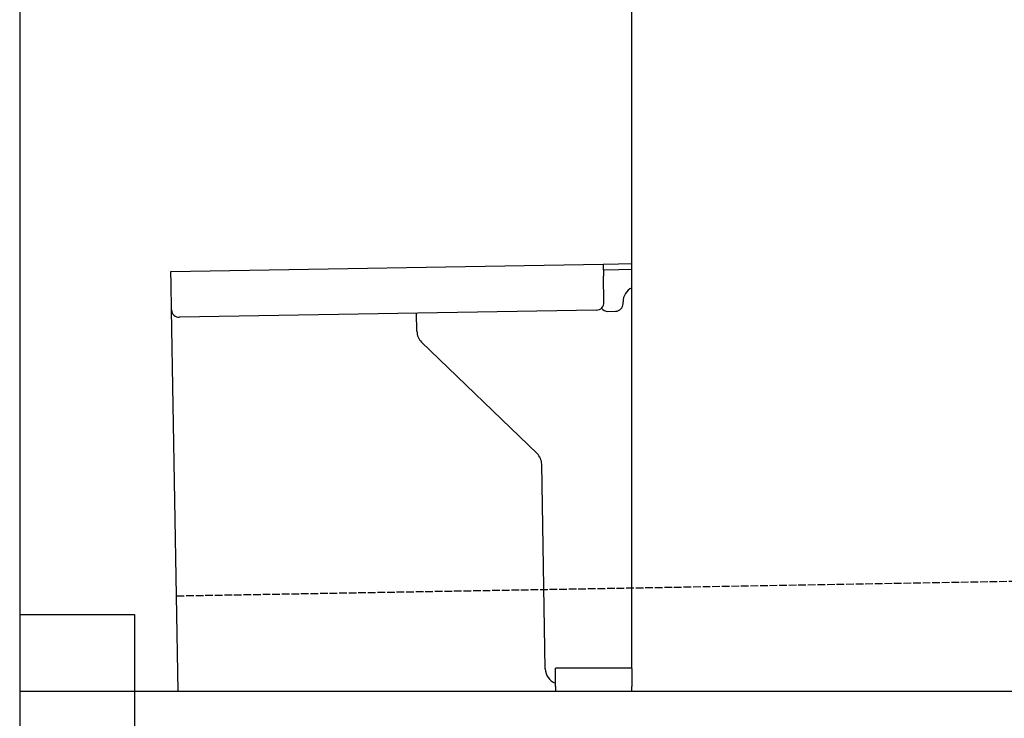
# Model space of a CAD drawing. Extents: x 1073 to 6773, y 5791 to 12316.
# Tile 2 of 62: x 1073 to 1716, y 7995 to 8452. Entities that reach past the tile are written whole.
import ezdxf

# ---------------------------------------------------------------- set-up
doc = ezdxf.new("R2010")
doc.units = 0
doc.linetypes.add('GEN3', pattern=[6.25, 5, -1.25])
doc.layers.get('0').update_dxf_attribs({"linetype": 'CONTINUOUS'})
doc.layers.add('3', color=6, linetype='GEN3')

msp = doc.modelspace()

# ---------------------------------------------------------------- linework, layer by layer
for p, q in [((1072.77, 11815.9), (1072.77, 5965.9)), ((1472.77, 8027.85), (1472.77, 8568.02)), ((1171.58, 8287.28), (1454.03, 8292.21)), ((1454.03, 8292.21), (1464.03, 8292.38)), ((1454.03, 8292.21), (1454.17, 8284.21)), ((1464.03, 8292.38), (1472.77, 8292.53)), ((1171.72, 8279.28), (1171.58, 8287.28)), ((1464.1, 8288.38), (1454.1, 8288.21)), ((1472.77, 8288.53), (1464.1, 8288.38)), ((1172.01, 8262.28), (1171.72, 8279.28)), ((1454.47, 8267.21), (1454.17, 8284.21)), ((1466.99, 8266.43), (1466.97, 8267.43)), ((1176.36, 8013.02), (1172.01, 8262.28)), ((1449.56, 8262.12), (1177.1, 8257.37)), ((1332.28, 8248.22), (1332.08, 8260.07)), ((1457.08, 8261.26), (1462.07, 8261.34)), ((1410.76, 8168.36), (1335.34, 8241.2)), ((1416.15, 8027.51), (1413.81, 8161.34)), ((1072.77, 8063.02), (1147.77, 8063.02)), ((1147.77, 8063.02), (1147.77, 7858.02)), ((1472.77, 8028.02), (1422.77, 8028.02)), ((1422.77, 8016.02), (1422.77, 8028.02)), ((1472.77, 8027.85), (1472.77, 8016.02)), ((1422.77, 8016.02), (1422.77, 8013.02)), ((1472.77, 8013.02), (1472.77, 8016.02)), ((1072.77, 8013.02), (1812.77, 8013.02))]:
    msp.add_line(p, q)
for centre, radius, start, end in [((1476.97, 8267.6), 10, 114.78744, 181), ((1449.47, 8267.12), 5, 271, 1), ((1461.99, 8266.34), 5, 271, 1), ((1177.01, 8262.37), 5, 181, 271), ((1456.99, 8266.25), 5, 214.23672, 271), ((1342.28, 8248.39), 10, 181, 226), ((1403.81, 8161.17), 10, 1, 46), ((1426.15, 8027.68), 10, 181, 250.29343)]:
    msp.add_arc(centre, radius, start, end)
at = {"layer": '3'}
msp.add_line((1175.28, 8075.31), (6230.44, 8163.55), dxfattribs=at)

doc.saveas('drawing.dxf')
